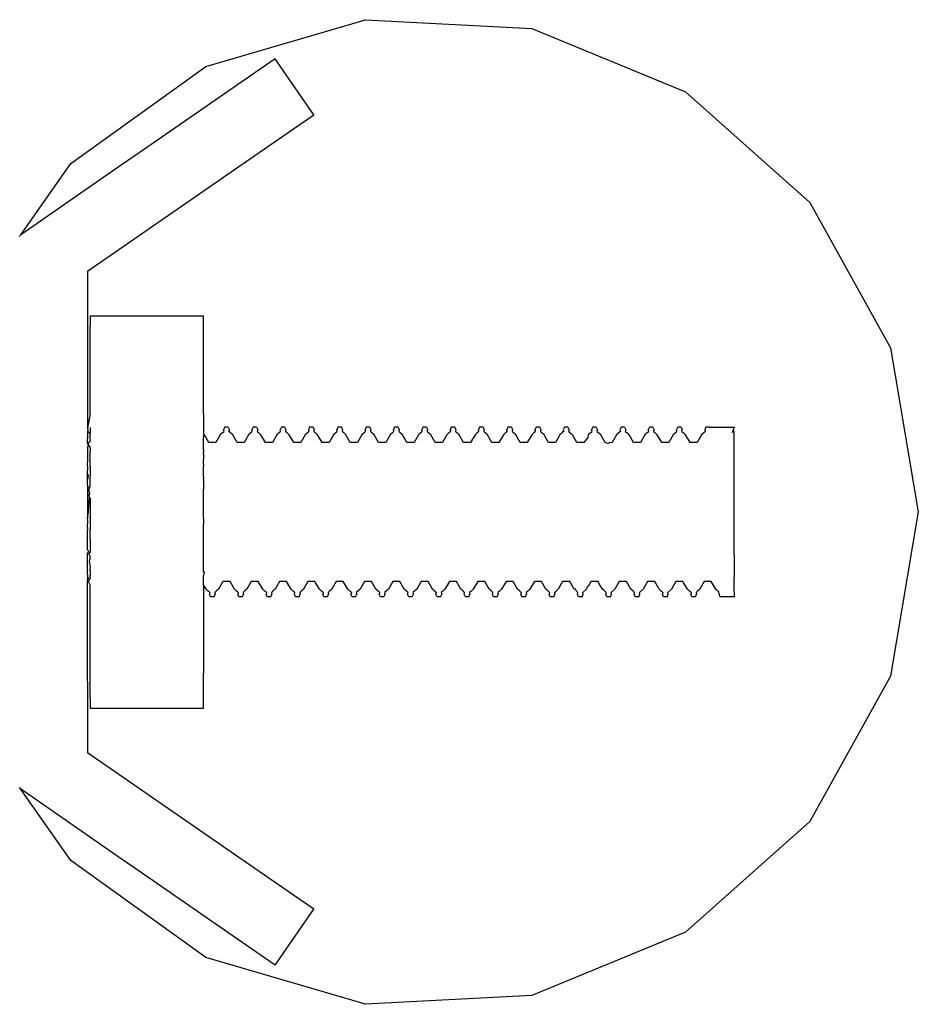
# Model space of a CAD drawing. Extents: x -795 to 1205, y -1287 to 1721.
# Tile 8 of 35: x 266 to 298, y -96 to -61. Entities that reach past the tile are written whole.
import ezdxf

# ---------------------------------------------------------------- set-up
doc = ezdxf.new("R2010")
doc.units = 0
doc.layers.get('0').update_dxf_attribs({"linetype": 'CONTINUOUS'})

msp = doc.modelspace()

# ---------------------------------------------------------------- linework, layer by layer
for p, q in [((272.504, -62.811), (278.143, -61.161)), ((278.143, -61.161), (284.01, -61.471)), ((284.01, -61.471), (289.444, -63.706)), ((274.953, -62.544), (274.42, -62.912)), ((275.237, -62.955), (274.953, -62.544)), ((267.729, -66.234), (272.504, -62.811)), ((274.42, -62.912), (269.992, -65.97)), ((276.317, -64.519), (275.237, -62.955)), ((289.444, -63.706), (293.833, -67.613)), ((275.071, -65.379), (276.317, -64.519)), ((273.4, -66.533), (275.071, -65.379)), ((269.992, -65.97), (269.477, -66.326)), ((265.961, -68.754), (267.729, -66.234)), ((269.477, -66.326), (265.961, -68.754)), ((268.317, -70.044), (273.4, -66.533)), ((293.833, -67.613), (296.68, -72.752)), ((265.917, -68.817), (265.933, -68.794)), ((265.933, -68.794), (265.961, -68.754)), ((268.317, -70.044), (268.317, -70.294)), ((268.317, -70.294), (268.317, -70.583)), ((268.317, -70.583), (268.317, -70.989)), ((268.317, -70.989), (268.317, -71.253)), ((268.317, -71.253), (268.317, -71.616)), ((268.317, -71.616), (268.317, -71.936)), ((268.417, -71.616), (272.417, -71.616)), ((268.417, -71.616), (268.417, -71.958)), ((272.417, -72.859), (272.417, -71.616)), ((268.317, -71.936), (268.317, -72.114)), ((268.417, -75.08), (268.417, -71.958)), ((268.317, -72.114), (268.317, -72.434)), ((268.317, -72.434), (268.317, -72.544)), ((268.317, -72.544), (268.317, -75.587)), ((272.417, -75.08), (272.417, -72.859)), ((296.68, -72.752), (297.667, -78.544)), ((268.417, -75.08), (268.317, -75.587)), ((272.417, -75.08), (272.417, -75.769)), ((268.317, -75.587), (268.331, -75.643)), ((268.331, -75.643), (268.317, -75.699)), ((268.364, -75.732), (268.317, -75.699)), ((268.317, -75.699), (268.317, -75.951)), ((268.417, -75.769), (268.364, -75.732)), ((268.417, -75.561), (268.417, -75.769)), ((268.417, -76.008), (268.417, -75.769)), ((272.448, -75.815), (272.417, -75.769)), ((273.089, -75.746), (273.01, -75.815)), ((273.116, -75.722), (273.089, -75.746)), ((273.116, -75.722), (273.142, -75.699)), ((273.167, -75.544), (273.127, -75.643)), ((273.142, -75.699), (273.127, -75.643)), ((273.292, -75.544), (273.167, -75.544)), ((273.292, -75.544), (273.331, -75.643)), ((273.316, -75.699), (273.331, -75.643)), ((273.369, -75.746), (273.316, -75.699)), ((273.448, -75.815), (273.369, -75.746)), ((274.089, -75.746), (274.01, -75.815)), ((274.116, -75.722), (274.089, -75.746)), ((274.116, -75.722), (274.142, -75.699)), ((274.167, -75.544), (274.127, -75.643)), ((274.142, -75.699), (274.127, -75.643)), ((274.292, -75.544), (274.167, -75.544)), ((274.292, -75.544), (274.331, -75.643)), ((274.331, -75.643), (274.316, -75.699)), ((274.342, -75.722), (274.316, -75.699)), ((274.342, -75.722), (274.369, -75.746)), ((274.448, -75.815), (274.369, -75.746)), ((275.089, -75.746), (275.01, -75.815)), ((275.116, -75.722), (275.089, -75.746)), ((275.116, -75.722), (275.142, -75.699)), ((275.167, -75.544), (275.127, -75.643)), ((275.142, -75.699), (275.127, -75.643)), ((275.292, -75.544), (275.167, -75.544)), ((275.292, -75.544), (275.331, -75.643)), ((275.331, -75.643), (275.316, -75.699)), ((275.342, -75.722), (275.316, -75.699)), ((275.369, -75.746), (275.342, -75.722)), ((275.448, -75.815), (275.369, -75.746)), ((276.089, -75.746), (276.01, -75.815)), ((276.116, -75.722), (276.089, -75.746)), ((276.142, -75.699), (276.116, -75.722)), ((276.167, -75.544), (276.127, -75.643)), ((276.127, -75.643), (276.142, -75.699)), ((276.292, -75.544), (276.167, -75.544)), ((276.292, -75.544), (276.331, -75.643)), ((276.331, -75.643), (276.316, -75.699)), ((276.342, -75.722), (276.316, -75.699)), ((276.342, -75.722), (276.369, -75.746)), ((276.448, -75.815), (276.369, -75.746)), ((277.089, -75.746), (277.01, -75.815)), ((277.116, -75.722), (277.089, -75.746)), ((277.116, -75.722), (277.142, -75.699)), ((277.167, -75.544), (277.127, -75.643)), ((277.142, -75.699), (277.127, -75.643)), ((277.292, -75.544), (277.167, -75.544)), ((277.292, -75.544), (277.331, -75.643)), ((277.331, -75.643), (277.316, -75.699)), ((277.342, -75.722), (277.316, -75.699)), ((277.369, -75.746), (277.342, -75.722)), ((277.448, -75.815), (277.369, -75.746)), ((278.089, -75.746), (278.01, -75.815)), ((278.116, -75.722), (278.089, -75.746)), ((278.116, -75.722), (278.142, -75.699)), ((278.167, -75.544), (278.127, -75.643)), ((278.142, -75.699), (278.127, -75.643)), ((278.292, -75.544), (278.167, -75.544)), ((278.292, -75.544), (278.331, -75.643)), ((278.331, -75.643), (278.316, -75.699)), ((278.316, -75.699), (278.342, -75.722)), ((278.342, -75.722), (278.369, -75.746)), ((278.448, -75.815), (278.369, -75.746)), ((279.089, -75.746), (279.01, -75.815)), ((279.116, -75.722), (279.089, -75.746)), ((279.116, -75.722), (279.142, -75.699)), ((279.167, -75.544), (279.127, -75.643)), ((279.142, -75.699), (279.127, -75.643)), ((279.292, -75.544), (279.167, -75.544)), ((279.292, -75.544), (279.331, -75.643)), ((279.331, -75.643), (279.316, -75.699)), ((279.316, -75.699), (279.342, -75.722)), ((279.342, -75.722), (279.369, -75.746)), ((279.448, -75.815), (279.369, -75.746)), ((280.089, -75.746), (280.01, -75.815)), ((280.116, -75.722), (280.089, -75.746)), ((280.116, -75.722), (280.142, -75.699)), ((280.167, -75.544), (280.127, -75.643)), ((280.142, -75.699), (280.127, -75.643)), ((280.292, -75.544), (280.167, -75.544)), ((280.292, -75.544), (280.331, -75.643)), ((280.331, -75.643), (280.316, -75.699)), ((280.316, -75.699), (280.342, -75.722)), ((280.342, -75.722), (280.369, -75.746)), ((280.448, -75.815), (280.369, -75.746)), ((281.089, -75.746), (281.01, -75.815)), ((281.116, -75.722), (281.089, -75.746)), ((281.142, -75.699), (281.116, -75.722)), ((281.167, -75.544), (281.127, -75.643)), ((281.127, -75.643), (281.142, -75.699)), ((281.292, -75.544), (281.167, -75.544)), ((281.292, -75.544), (281.331, -75.643)), ((281.331, -75.643), (281.316, -75.699)), ((281.316, -75.699), (281.342, -75.722)), ((281.342, -75.722), (281.369, -75.746)), ((281.448, -75.815), (281.369, -75.746)), ((282.089, -75.746), (282.01, -75.815)), ((282.116, -75.722), (282.089, -75.746)), ((282.116, -75.722), (282.142, -75.699)), ((282.167, -75.544), (282.127, -75.643)), ((282.142, -75.699), (282.127, -75.643)), ((282.292, -75.544), (282.167, -75.544)), ((282.292, -75.544), (282.331, -75.643)), ((282.331, -75.643), (282.316, -75.699)), ((282.316, -75.699), (282.342, -75.722)), ((282.342, -75.722), (282.369, -75.746)), ((282.448, -75.815), (282.369, -75.746)), ((283.089, -75.746), (283.01, -75.815)), ((283.116, -75.722), (283.089, -75.746)), ((283.116, -75.722), (283.142, -75.699)), ((283.167, -75.544), (283.127, -75.643)), ((283.142, -75.699), (283.127, -75.643)), ((283.292, -75.544), (283.167, -75.544)), ((283.292, -75.544), (283.331, -75.643)), ((283.331, -75.643), (283.316, -75.699)), ((283.316, -75.699), (283.342, -75.722)), ((283.342, -75.722), (283.369, -75.746)), ((283.448, -75.815), (283.369, -75.746)), ((284.089, -75.746), (284.01, -75.815)), ((284.116, -75.722), (284.089, -75.746)), ((284.116, -75.722), (284.142, -75.699)), ((284.167, -75.544), (284.127, -75.643)), ((284.142, -75.699), (284.127, -75.643)), ((284.292, -75.544), (284.167, -75.544)), ((284.292, -75.544), (284.331, -75.643)), ((284.331, -75.643), (284.316, -75.699)), ((284.316, -75.699), (284.342, -75.722)), ((284.342, -75.722), (284.369, -75.746)), ((284.448, -75.815), (284.369, -75.746)), ((285.089, -75.746), (285.01, -75.815)), ((285.1, -75.715), (285.089, -75.746)), ((285.142, -75.699), (285.1, -75.715)), ((285.167, -75.544), (285.127, -75.643)), ((285.127, -75.643), (285.142, -75.699)), ((285.292, -75.544), (285.167, -75.544)), ((285.292, -75.544), (285.331, -75.643)), ((285.331, -75.643), (285.316, -75.699)), ((285.316, -75.699), (285.342, -75.722)), ((285.342, -75.722), (285.381, -75.778)), ((285.448, -75.815), (285.381, -75.778)), ((286.089, -75.746), (286.01, -75.815)), ((286.116, -75.722), (286.089, -75.746)), ((286.116, -75.722), (286.142, -75.699)), ((286.167, -75.544), (286.127, -75.643)), ((286.142, -75.699), (286.127, -75.643)), ((286.292, -75.544), (286.167, -75.544)), ((286.292, -75.544), (286.331, -75.643)), ((286.331, -75.643), (286.316, -75.699)), ((286.316, -75.699), (286.342, -75.722)), ((286.342, -75.722), (286.369, -75.746)), ((286.448, -75.815), (286.369, -75.746)), ((287.089, -75.746), (287.01, -75.815)), ((287.116, -75.722), (287.089, -75.746)), ((287.142, -75.699), (287.116, -75.722)), ((287.167, -75.544), (287.127, -75.643)), ((287.127, -75.643), (287.142, -75.699)), ((287.292, -75.544), (287.167, -75.544)), ((287.292, -75.544), (287.331, -75.643)), ((287.331, -75.643), (287.316, -75.699)), ((287.316, -75.699), (287.342, -75.722)), ((287.342, -75.722), (287.369, -75.746)), ((287.448, -75.815), (287.369, -75.746)), ((288.089, -75.746), (288.01, -75.815)), ((288.116, -75.722), (288.089, -75.746)), ((288.116, -75.722), (288.142, -75.699)), ((288.167, -75.544), (288.127, -75.643)), ((288.142, -75.699), (288.127, -75.643)), ((288.292, -75.544), (288.167, -75.544)), ((288.292, -75.544), (288.331, -75.643)), ((288.331, -75.643), (288.316, -75.699)), ((288.316, -75.699), (288.342, -75.722)), ((288.342, -75.722), (288.369, -75.746)), ((288.448, -75.815), (288.369, -75.746)), ((289.089, -75.746), (289.01, -75.815)), ((289.116, -75.722), (289.089, -75.746)), ((289.116, -75.722), (289.142, -75.699)), ((289.167, -75.544), (289.127, -75.643)), ((289.142, -75.699), (289.127, -75.643)), ((289.292, -75.544), (289.167, -75.544)), ((289.292, -75.544), (289.331, -75.643)), ((289.316, -75.699), (289.331, -75.643)), ((289.316, -75.699), (289.369, -75.746)), ((289.448, -75.815), (289.369, -75.746)), ((290.088, -75.747), (290.01, -75.815)), ((290.115, -75.723), (290.088, -75.747)), ((290.142, -75.7), (290.115, -75.723)), ((290.167, -75.544), (290.127, -75.643)), ((290.127, -75.643), (290.142, -75.7)), ((290.292, -75.544), (290.167, -75.544)), ((290.292, -75.544), (291.167, -75.544)), ((291.101, -75.719), (291.092, -75.743)), ((291.127, -75.643), (291.101, -75.719)), ((291.167, -75.544), (291.127, -75.643)), ((291.167, -75.725), (291.127, -75.643)), ((291.167, -76.246), (291.167, -75.725)), ((268.317, -76.108), (268.317, -75.951)), ((268.342, -76.146), (268.317, -76.108)), ((268.349, -76.104), (268.342, -76.146)), ((268.387, -76.081), (268.349, -76.104)), ((268.417, -76.008), (268.387, -76.081)), ((272.417, -75.872), (272.448, -75.815)), ((272.428, -75.902), (272.417, -75.872)), ((272.417, -75.952), (272.428, -75.902)), ((272.417, -76.008), (272.417, -75.952)), ((272.417, -76.177), (272.417, -76.008)), ((272.604, -76.085), (272.448, -75.815)), ((272.854, -76.085), (272.604, -76.085)), ((273.01, -75.815), (272.854, -76.085)), ((273.604, -76.085), (273.448, -75.815)), ((273.854, -76.085), (273.604, -76.085)), ((274.01, -75.815), (273.854, -76.085)), ((274.604, -76.085), (274.448, -75.815)), ((274.854, -76.085), (274.604, -76.085)), ((275.01, -75.815), (274.854, -76.085)), ((275.604, -76.085), (275.448, -75.815)), ((275.854, -76.085), (275.604, -76.085)), ((276.01, -75.815), (275.854, -76.085)), ((276.604, -76.085), (276.448, -75.815)), ((276.854, -76.085), (276.604, -76.085)), ((277.01, -75.815), (276.854, -76.085)), ((277.604, -76.085), (277.448, -75.815)), ((277.854, -76.085), (277.604, -76.085)), ((278.01, -75.815), (277.854, -76.085)), ((278.604, -76.085), (278.448, -75.815)), ((278.854, -76.085), (278.604, -76.085)), ((279.01, -75.815), (278.854, -76.085)), ((279.604, -76.085), (279.448, -75.815)), ((279.854, -76.085), (279.604, -76.085)), ((280.01, -75.815), (279.854, -76.085)), ((280.604, -76.085), (280.448, -75.815)), ((280.854, -76.085), (280.604, -76.085)), ((281.01, -75.815), (280.854, -76.085)), ((281.604, -76.085), (281.448, -75.815)), ((281.854, -76.085), (281.604, -76.085)), ((282.01, -75.815), (281.854, -76.085)), ((282.604, -76.085), (282.448, -75.815)), ((282.854, -76.085), (282.604, -76.085)), ((283.01, -75.815), (282.854, -76.085)), ((283.604, -76.085), (283.448, -75.815)), ((283.854, -76.085), (283.604, -76.085)), ((284.01, -75.815), (283.854, -76.085)), ((284.604, -76.085), (284.448, -75.815)), ((284.854, -76.085), (284.604, -76.085)), ((285.01, -75.815), (284.854, -76.085)), ((285.604, -76.085), (285.448, -75.815)), ((285.854, -76.085), (285.604, -76.085)), ((285.988, -75.914), (285.854, -76.085)), ((286.01, -75.815), (285.988, -75.914)), ((286.604, -76.085), (286.448, -75.815)), ((286.729, -76.133), (286.604, -76.085)), ((286.746, -76.085), (286.729, -76.133)), ((286.814, -76.101), (286.746, -76.085)), ((286.854, -76.085), (286.814, -76.101)), ((287.01, -75.815), (286.854, -76.085)), ((287.604, -76.085), (287.448, -75.815)), ((287.854, -76.085), (287.604, -76.085)), ((288.01, -75.815), (287.854, -76.085)), ((288.604, -76.085), (288.448, -75.815)), ((288.854, -76.085), (288.604, -76.085)), ((289.01, -75.815), (288.854, -76.085)), ((289.604, -76.085), (289.448, -75.815)), ((289.854, -76.085), (289.604, -76.085)), ((290.01, -75.815), (289.854, -76.085)), ((268.364, -76.18), (268.317, -76.241)), ((268.317, -76.241), (268.317, -76.432)), ((268.317, -76.432), (268.317, -76.786)), ((268.364, -76.18), (268.342, -76.146)), ((268.401, -76.235), (268.364, -76.18)), ((268.401, -76.235), (268.417, -76.366)), ((268.417, -76.366), (268.417, -76.408)), ((268.417, -76.926), (268.417, -76.408)), ((272.417, -76.258), (272.417, -76.177)), ((272.417, -76.366), (272.417, -76.258)), ((272.417, -76.366), (272.419, -76.432)), ((272.417, -76.474), (272.419, -76.432)), ((272.424, -76.517), (272.417, -76.474)), ((291.167, -77.044), (291.167, -76.246)), ((268.333, -77.044), (268.317, -76.786)), ((272.417, -76.86), (272.424, -76.517)), ((268.317, -77.113), (268.333, -77.044)), ((268.317, -77.21), (268.317, -77.113)), ((268.417, -76.926), (268.417, -77.044)), ((268.417, -77.044), (268.417, -77.296)), ((272.417, -76.86), (272.417, -76.926)), ((272.417, -77.044), (272.417, -76.926)), ((272.417, -77.296), (272.417, -77.044)), ((291.167, -77.081), (291.167, -77.044)), ((291.167, -78.023), (291.167, -77.081)), ((268.344, -77.233), (268.317, -77.21)), ((268.317, -77.397), (268.317, -77.21)), ((268.344, -77.233), (268.317, -77.397)), ((268.317, -77.589), (268.317, -77.397)), ((268.417, -77.622), (268.417, -77.296)), ((272.417, -77.296), (272.417, -77.39)), ((272.417, -77.433), (272.417, -77.39)), ((272.417, -77.433), (272.417, -77.754)), ((268.373, -77.754), (268.317, -77.589)), ((268.317, -77.589), (268.317, -78.149)), ((268.373, -77.754), (268.417, -77.622)), ((268.398, -77.897), (268.373, -77.754)), ((272.417, -77.897), (272.417, -77.754)), ((268.317, -78.149), (268.317, -78.544)), ((268.354, -78.544), (268.388, -78.037)), ((268.383, -77.942), (268.398, -77.897)), ((268.388, -78.037), (268.383, -77.942)), ((268.388, -78.037), (268.417, -78.059)), ((268.417, -78.059), (268.417, -78.544)), ((272.417, -78.059), (272.417, -77.897)), ((272.417, -78.544), (272.417, -78.059)), ((291.167, -79.065), (291.167, -78.023)), ((268.317, -78.766), (268.354, -78.544)), ((268.317, -78.544), (268.317, -78.766)), ((268.417, -78.544), (268.417, -78.706)), ((272.417, -78.74), (272.417, -78.544)), ((297.667, -78.544), (296.68, -84.336)), ((268.334, -78.836), (268.317, -78.766)), ((268.317, -79.097), (268.334, -78.836)), ((268.417, -78.74), (268.417, -78.706)), ((268.417, -78.74), (268.417, -79.16)), ((272.43, -78.782), (272.417, -78.74)), ((272.417, -79.16), (272.43, -78.782)), ((268.317, -79.097), (268.317, -79.191)), ((268.317, -79.773), (268.317, -79.191)), ((268.417, -79.16), (268.417, -79.191)), ((268.417, -79.485), (268.417, -79.191)), ((272.417, -79.191), (272.417, -79.16)), ((272.417, -79.485), (272.417, -79.191)), ((291.167, -80.007), (291.167, -79.065)), ((268.417, -79.485), (268.417, -79.55)), ((268.417, -79.55), (268.417, -79.773)), ((272.417, -79.55), (272.417, -79.485)), ((272.417, -79.773), (272.417, -79.55)), ((268.317, -79.882), (268.317, -79.773)), ((268.344, -79.909), (268.317, -79.882)), ((268.348, -79.956), (268.317, -79.993)), ((268.344, -79.909), (268.348, -79.956)), ((268.417, -79.773), (268.417, -79.972)), ((272.417, -79.972), (272.417, -79.773)), ((268.317, -80.275), (268.317, -79.993)), ((268.317, -80.44), (268.317, -80.275)), ((268.417, -79.972), (268.37, -80.01)), ((268.417, -80.12), (268.37, -80.01)), ((268.417, -80.187), (268.374, -80.275)), ((268.374, -80.275), (268.417, -80.486)), ((268.417, -80.187), (268.417, -80.12)), ((272.417, -80.187), (272.417, -79.972)), ((272.417, -80.275), (272.417, -80.187)), ((272.417, -80.486), (272.417, -80.275)), ((291.167, -80.044), (291.167, -80.007)), ((291.167, -80.044), (291.167, -80.842)), ((268.317, -80.558), (268.317, -80.44)), ((268.317, -80.673), (268.317, -80.558)), ((268.417, -80.486), (268.401, -80.603)), ((268.417, -80.633), (268.401, -80.603)), ((268.417, -80.633), (268.417, -80.673)), ((272.417, -80.633), (272.417, -80.486)), ((272.437, -80.673), (272.417, -80.633)), ((268.317, -80.742), (268.317, -80.673)), ((268.317, -80.742), (268.317, -80.829)), ((268.393, -80.922), (268.317, -80.829)), ((268.317, -80.829), (268.317, -80.922)), ((268.317, -80.988), (268.317, -80.922)), ((268.354, -81.003), (268.317, -80.988)), ((268.317, -84.544), (268.317, -80.988)), ((268.393, -80.922), (268.354, -81.003)), ((268.417, -81.111), (268.354, -81.003)), ((268.417, -80.875), (268.393, -80.922)), ((268.417, -80.791), (268.399, -80.819)), ((268.399, -80.819), (268.417, -80.875)), ((268.417, -80.673), (268.417, -80.791)), ((272.437, -80.673), (272.417, -80.791)), ((272.417, -80.92), (272.417, -80.791)), ((272.417, -80.991), (272.417, -80.92)), ((272.417, -81.111), (272.417, -80.991)), ((273.104, -81.003), (272.948, -81.273)), ((273.354, -81.003), (273.104, -81.003)), ((273.51, -81.273), (273.354, -81.003)), ((274.104, -81.003), (273.948, -81.273)), ((274.354, -81.003), (274.104, -81.003)), ((274.51, -81.273), (274.354, -81.003)), ((275.104, -81.003), (274.948, -81.273)), ((275.354, -81.003), (275.104, -81.003)), ((275.51, -81.273), (275.354, -81.003)), ((276.104, -81.003), (275.948, -81.273)), ((276.354, -81.003), (276.104, -81.003)), ((276.51, -81.273), (276.354, -81.003)), ((277.104, -81.003), (276.948, -81.273)), ((277.354, -81.003), (277.104, -81.003)), ((277.51, -81.273), (277.354, -81.003)), ((278.104, -81.003), (277.948, -81.273)), ((278.354, -81.003), (278.104, -81.003)), ((278.51, -81.273), (278.354, -81.003)), ((279.104, -81.003), (278.948, -81.273)), ((279.354, -81.003), (279.104, -81.003)), ((279.51, -81.273), (279.354, -81.003)), ((280.104, -81.003), (279.948, -81.273)), ((280.354, -81.003), (280.104, -81.003)), ((280.51, -81.273), (280.354, -81.003)), ((281.104, -81.003), (280.948, -81.273)), ((281.354, -81.003), (281.104, -81.003)), ((281.51, -81.273), (281.354, -81.003)), ((282.104, -81.003), (281.948, -81.273)), ((282.354, -81.003), (282.104, -81.003)), ((282.51, -81.273), (282.354, -81.003)), ((283.104, -81.003), (282.948, -81.273)), ((283.354, -81.003), (283.104, -81.003)), ((283.51, -81.273), (283.354, -81.003)), ((284.104, -81.003), (283.948, -81.273)), ((284.354, -81.003), (284.104, -81.003)), ((284.51, -81.273), (284.354, -81.003)), ((285.104, -81.003), (284.948, -81.273)), ((285.354, -81.003), (285.104, -81.003)), ((285.51, -81.273), (285.354, -81.003)), ((286.104, -81.003), (286.006, -81.169)), ((286.354, -81.003), (286.104, -81.003)), ((286.399, -81.081), (286.354, -81.003)), ((287.104, -81.003), (286.948, -81.273)), ((287.354, -81.003), (287.104, -81.003)), ((287.51, -81.273), (287.354, -81.003)), ((288.104, -81.003), (287.948, -81.273)), ((288.354, -81.003), (288.104, -81.003)), ((288.51, -81.273), (288.354, -81.003)), ((289.104, -81.003), (288.948, -81.273)), ((289.354, -81.003), (289.104, -81.003)), ((289.51, -81.273), (289.354, -81.003)), ((290.104, -81.003), (289.948, -81.273)), ((290.354, -81.003), (290.104, -81.003)), ((290.51, -81.273), (290.354, -81.003)), ((291.167, -81.363), (291.167, -80.842)), ((268.417, -82.008), (268.417, -81.111)), ((272.51, -81.273), (272.417, -81.111)), ((272.417, -81.111), (272.417, -82.008)), ((272.584, -81.338), (272.51, -81.273)), ((272.616, -81.366), (272.584, -81.338)), ((272.869, -81.342), (272.816, -81.389)), ((272.948, -81.273), (272.869, -81.342)), ((273.589, -81.342), (273.51, -81.273)), ((273.616, -81.366), (273.589, -81.342)), ((273.869, -81.342), (273.816, -81.389)), ((273.948, -81.273), (273.869, -81.342)), ((274.588, -81.342), (274.51, -81.273)), ((274.616, -81.366), (274.588, -81.342)), ((274.869, -81.342), (274.816, -81.389)), ((274.948, -81.273), (274.869, -81.342)), ((275.588, -81.342), (275.51, -81.273)), ((275.616, -81.366), (275.588, -81.342)), ((275.869, -81.342), (275.816, -81.389)), ((275.948, -81.273), (275.869, -81.342)), ((276.588, -81.342), (276.51, -81.273)), ((276.616, -81.366), (276.588, -81.342)), ((276.869, -81.342), (276.816, -81.389)), ((276.948, -81.273), (276.869, -81.342)), ((277.589, -81.342), (277.51, -81.273)), ((277.616, -81.366), (277.589, -81.342)), ((277.869, -81.342), (277.816, -81.389)), ((277.948, -81.273), (277.869, -81.342)), ((278.589, -81.342), (278.51, -81.273)), ((278.616, -81.366), (278.589, -81.342)), ((278.869, -81.342), (278.816, -81.389)), ((278.948, -81.273), (278.869, -81.342)), ((279.589, -81.342), (279.51, -81.273)), ((279.616, -81.366), (279.589, -81.342)), ((279.869, -81.342), (279.816, -81.389)), ((279.948, -81.273), (279.869, -81.342)), ((280.589, -81.342), (280.51, -81.273)), ((280.589, -81.342), (280.642, -81.389)), ((280.869, -81.342), (280.816, -81.389)), ((280.948, -81.273), (280.869, -81.342)), ((281.589, -81.342), (281.51, -81.273)), ((281.589, -81.342), (281.642, -81.389)), ((281.869, -81.342), (281.816, -81.389)), ((281.948, -81.273), (281.869, -81.342)), ((282.589, -81.342), (282.51, -81.273)), ((282.589, -81.342), (282.642, -81.389)), ((282.869, -81.342), (282.816, -81.389)), ((282.948, -81.273), (282.869, -81.342)), ((283.589, -81.342), (283.51, -81.273)), ((283.616, -81.366), (283.589, -81.342)), ((283.869, -81.342), (283.816, -81.389)), ((283.948, -81.273), (283.869, -81.342)), ((284.589, -81.342), (284.51, -81.273)), ((284.616, -81.366), (284.589, -81.342)), ((284.816, -81.389), (284.869, -81.342)), ((284.948, -81.273), (284.869, -81.342)), ((285.562, -81.269), (285.51, -81.273)), ((285.589, -81.342), (285.562, -81.269)), ((285.616, -81.366), (285.589, -81.342)), ((285.816, -81.389), (285.948, -81.273)), ((285.97, -81.178), (285.948, -81.273)), ((286.006, -81.169), (285.97, -81.178)), ((286.51, -81.273), (286.399, -81.081)), ((286.589, -81.342), (286.51, -81.273)), ((286.616, -81.366), (286.589, -81.342)), ((286.816, -81.389), (286.948, -81.273)), ((287.589, -81.342), (287.51, -81.273)), ((287.616, -81.366), (287.589, -81.342)), ((287.816, -81.389), (287.948, -81.273)), ((288.589, -81.342), (288.51, -81.273)), ((288.616, -81.366), (288.589, -81.342)), ((288.816, -81.389), (288.948, -81.273)), ((289.589, -81.342), (289.51, -81.273)), ((289.616, -81.366), (289.589, -81.342)), ((289.869, -81.342), (289.816, -81.389)), ((289.948, -81.273), (289.869, -81.342)), ((290.589, -81.342), (290.51, -81.273)), ((290.616, -81.366), (290.589, -81.342)), ((272.616, -81.366), (272.642, -81.389)), ((272.642, -81.389), (272.627, -81.445)), ((272.667, -81.544), (272.627, -81.445)), ((272.792, -81.544), (272.667, -81.544)), ((272.792, -81.544), (272.831, -81.445)), ((272.816, -81.389), (272.831, -81.445)), ((273.616, -81.366), (273.642, -81.389)), ((273.642, -81.389), (273.627, -81.445)), ((273.667, -81.544), (273.627, -81.445)), ((273.792, -81.544), (273.667, -81.544)), ((273.792, -81.544), (273.831, -81.445)), ((273.816, -81.389), (273.831, -81.445)), ((274.616, -81.366), (274.642, -81.389)), ((274.642, -81.389), (274.627, -81.445)), ((274.667, -81.544), (274.627, -81.445)), ((274.792, -81.544), (274.667, -81.544)), ((274.792, -81.544), (274.831, -81.445)), ((274.816, -81.389), (274.831, -81.445)), ((275.642, -81.389), (275.616, -81.366)), ((275.627, -81.445), (275.642, -81.389)), ((275.667, -81.544), (275.627, -81.445)), ((275.792, -81.544), (275.667, -81.544)), ((275.792, -81.544), (275.831, -81.445)), ((275.816, -81.389), (275.831, -81.445)), ((276.616, -81.366), (276.642, -81.389)), ((276.642, -81.389), (276.627, -81.445)), ((276.667, -81.544), (276.627, -81.445)), ((276.792, -81.544), (276.667, -81.544)), ((276.792, -81.544), (276.831, -81.445)), ((276.816, -81.389), (276.831, -81.445)), ((277.616, -81.366), (277.642, -81.389)), ((277.642, -81.389), (277.627, -81.445)), ((277.667, -81.544), (277.627, -81.445)), ((277.792, -81.544), (277.667, -81.544)), ((277.792, -81.544), (277.831, -81.445)), ((277.816, -81.389), (277.831, -81.445)), ((278.642, -81.389), (278.616, -81.366)), ((278.642, -81.389), (278.627, -81.445)), ((278.667, -81.544), (278.627, -81.445)), ((278.792, -81.544), (278.667, -81.544)), ((278.792, -81.544), (278.831, -81.445)), ((278.816, -81.389), (278.831, -81.445)), ((279.642, -81.389), (279.616, -81.366)), ((279.627, -81.445), (279.642, -81.389)), ((279.667, -81.544), (279.627, -81.445)), ((279.792, -81.544), (279.667, -81.544)), ((279.792, -81.544), (279.831, -81.445)), ((279.816, -81.389), (279.831, -81.445)), ((280.627, -81.445), (280.642, -81.389)), ((280.667, -81.544), (280.627, -81.445)), ((280.792, -81.544), (280.667, -81.544)), ((280.792, -81.544), (280.831, -81.445)), ((280.816, -81.389), (280.831, -81.445)), ((281.627, -81.445), (281.642, -81.389)), ((281.667, -81.544), (281.627, -81.445)), ((281.792, -81.544), (281.667, -81.544)), ((281.792, -81.544), (281.831, -81.445)), ((281.816, -81.389), (281.831, -81.445)), ((282.627, -81.445), (282.642, -81.389)), ((282.667, -81.544), (282.627, -81.445)), ((282.792, -81.544), (282.667, -81.544)), ((282.792, -81.544), (282.831, -81.445)), ((282.816, -81.389), (282.831, -81.445)), ((283.616, -81.366), (283.642, -81.389)), ((283.642, -81.389), (283.627, -81.445)), ((283.667, -81.544), (283.627, -81.445)), ((283.792, -81.544), (283.667, -81.544)), ((283.792, -81.544), (283.831, -81.445)), ((283.816, -81.389), (283.831, -81.445)), ((284.616, -81.366), (284.642, -81.389)), ((284.642, -81.389), (284.627, -81.445)), ((284.64, -81.477), (284.627, -81.445)), ((284.667, -81.544), (284.64, -81.477)), ((284.792, -81.544), (284.667, -81.544)), ((284.792, -81.544), (284.831, -81.445)), ((284.816, -81.389), (284.831, -81.445)), ((285.642, -81.389), (285.616, -81.366)), ((285.627, -81.445), (285.642, -81.389)), ((285.667, -81.544), (285.627, -81.445)), ((285.792, -81.544), (285.667, -81.544)), ((285.792, -81.544), (285.831, -81.445)), ((285.831, -81.445), (285.816, -81.389)), ((286.642, -81.389), (286.616, -81.366)), ((286.627, -81.445), (286.642, -81.389)), ((286.667, -81.544), (286.627, -81.445)), ((286.792, -81.544), (286.667, -81.544)), ((286.792, -81.544), (286.831, -81.445)), ((286.831, -81.445), (286.816, -81.389)), ((287.642, -81.389), (287.616, -81.366)), ((287.627, -81.445), (287.642, -81.389)), ((287.667, -81.544), (287.627, -81.445)), ((287.792, -81.544), (287.667, -81.544)), ((287.792, -81.544), (287.831, -81.445)), ((287.831, -81.445), (287.816, -81.389)), ((288.616, -81.366), (288.642, -81.389)), ((288.642, -81.389), (288.627, -81.445)), ((288.667, -81.544), (288.627, -81.445)), ((288.792, -81.544), (288.667, -81.544)), ((288.792, -81.544), (288.831, -81.445)), ((288.831, -81.445), (288.816, -81.389)), ((289.616, -81.366), (289.642, -81.389)), ((289.642, -81.389), (289.627, -81.445)), ((289.667, -81.544), (289.627, -81.445)), ((289.792, -81.544), (289.667, -81.544)), ((289.792, -81.544), (289.831, -81.445)), ((289.816, -81.389), (289.831, -81.445)), ((290.627, -81.445), (290.616, -81.366)), ((290.667, -81.544), (290.627, -81.445)), ((291.167, -81.544), (290.667, -81.544)), ((291.167, -81.363), (291.167, -81.544)), ((268.417, -85.13), (268.417, -82.008)), ((272.417, -82.008), (272.417, -84.229)), ((272.417, -85.472), (272.417, -84.229)), ((296.68, -84.336), (293.833, -89.475)), ((268.317, -84.544), (268.317, -84.654)), ((268.317, -84.654), (268.317, -84.974)), ((268.317, -84.974), (268.317, -85.152)), ((268.317, -85.152), (268.317, -85.471)), ((268.417, -85.13), (268.417, -85.472)), ((268.317, -85.471), (268.317, -85.835)), ((268.417, -85.472), (272.417, -85.472)), ((268.317, -85.835), (268.317, -86.099)), ((268.317, -86.099), (268.317, -86.505)), ((268.317, -86.505), (268.317, -86.794)), ((268.317, -86.794), (268.317, -87.044)), ((273.4, -90.555), (268.317, -87.044)), ((265.949, -88.316), (265.917, -88.27)), ((267.729, -90.854), (265.949, -88.316)), ((269.477, -90.762), (265.949, -88.316)), ((293.833, -89.475), (289.444, -93.382)), ((275.071, -91.709), (273.4, -90.555)), ((272.504, -94.277), (267.729, -90.854)), ((269.992, -91.118), (269.477, -90.762)), ((274.42, -94.176), (269.992, -91.118)), ((276.317, -92.569), (275.071, -91.709)), ((275.237, -94.133), (276.317, -92.569)), ((289.444, -93.382), (284.01, -95.617)), ((274.953, -94.544), (274.42, -94.176)), ((274.953, -94.544), (275.237, -94.133)), ((278.143, -95.927), (272.504, -94.277)), ((284.01, -95.617), (278.143, -95.927))]:
    msp.add_line(p, q)

doc.saveas('drawing.dxf')
